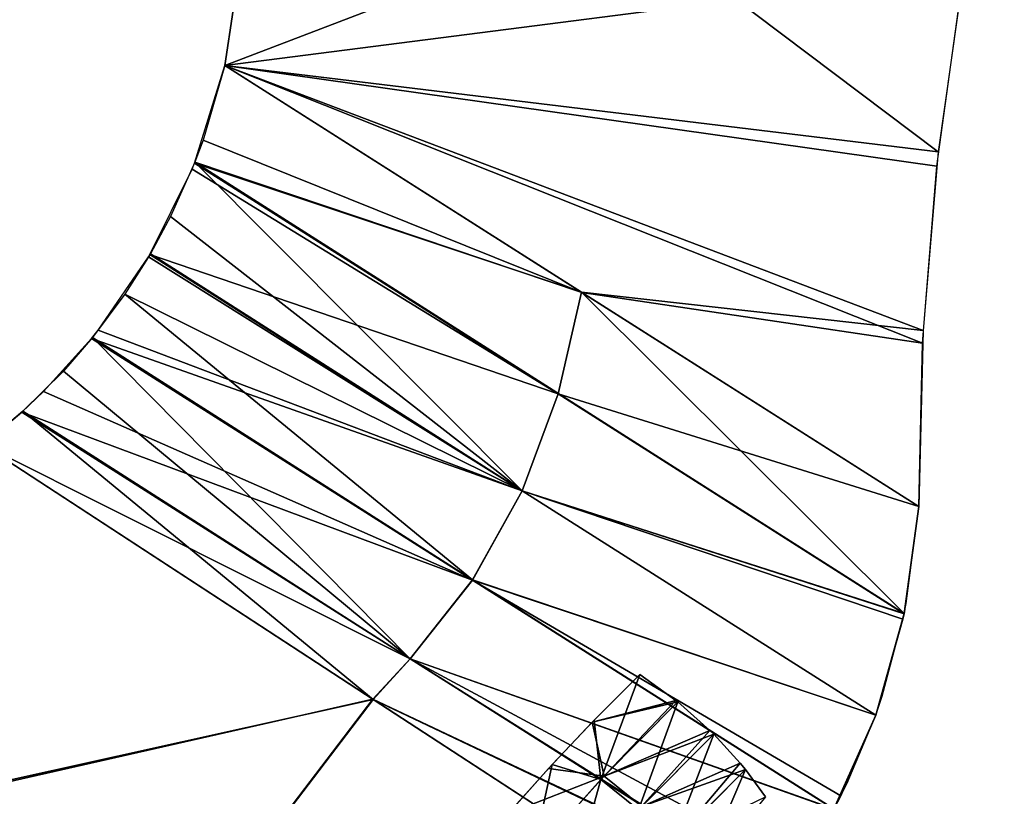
# Model space of a CAD drawing. Header units: millimetres. Extents: x -101 to 102, y -40 to 284.
# Tile 123 of 183: x 80.71 to 83.1, y 69.92 to 71.81. Entities that reach past the tile are written whole.
import ezdxf

# ---------------------------------------------------------------- set-up
doc = ezdxf.new("R2010")
doc.units = ezdxf.units.MM
doc.header["$LTSCALE"] = 65.185185
for name, color, linetype in [('25', 7, 'CONTINUOUS'), ('28', 7, 'CONTINUOUS'), ('29', 7, 'CONTINUOUS'), ('30', 7, 'CONTINUOUS'), ('32', 7, 'CONTINUOUS'), ('34', 7, 'CONTINUOUS')]:
    doc.layers.add(name, color=color, linetype=linetype)

msp = doc.modelspace()

# ---------------------------------------------------------------- linework, layer by layer
at = {"layer": '25', "color": 7, "linetype": 'Continuous'}
for points in [[(81.3638, 72.7142, 35.8575), (81.2103, 71.6939, 35.8197), (83.0989, 72.416, 32.5389), (81.3638, 72.7142, 35.8575)], [(82.9388, 71.4854, -32.5395), (81.2103, 71.6939, -35.8197), (81.3581, 72.676, -35.8561), (82.9388, 71.4854, -32.5395)], [(83.0009, 71.9243, -32.5664), (82.9388, 71.4854, -32.5395), (81.3581, 72.676, -35.8561), (83.0009, 71.9243, -32.5664)], [(81.2103, 71.6939, 35.8197), (83.0009, 71.9243, 32.5664), (83.0989, 72.416, 32.5389), (81.2103, 71.6939, 35.8197)], [(82.935, 71.4505, 32.5353), (83.0009, 71.9243, 32.5664), (81.2103, 71.6939, 35.8197), (82.935, 71.4505, 32.5353)], [(82.0743, 71.1448, -34.0867), (81.2103, 71.6939, -35.8197), (82.9022, 71.052, -32.4631), (82.0743, 71.1448, -34.0867)], [(82.9022, 71.052, -32.4631), (81.2103, 71.6939, -35.8197), (82.9388, 71.4854, -32.5395), (82.9022, 71.052, -32.4631)], [(82.9006, 71.0213, 32.4557), (82.935, 71.4505, 32.5353), (81.2103, 71.6939, 35.8197), (82.9006, 71.0213, 32.4557)], [(82.0751, 71.1442, 34.085), (82.9006, 71.0213, 32.4557), (81.2103, 71.6939, 35.8197), (82.0751, 71.1442, 34.085)], [(82.8914, 70.6259, -32.3365), (82.0743, 71.1448, -34.0867), (82.9022, 71.052, -32.4631), (82.8914, 70.6259, -32.3365)], [(82.8914, 70.6259, 32.3365), (82.9006, 71.0213, 32.4557), (82.0751, 71.1442, 34.085), (82.8914, 70.6259, 32.3365)]]:
    msp.add_3dface(points, dxfattribs=at)
at = {"layer": '28', "color": 7, "linetype": 'Continuous'}
for points in [[(78.7534, 69.5204, -35.8071), (80.6239, 70.7752, -35.8109), (81.5688, 70.1591, -33.8955), (78.7534, 69.5204, -35.8071)], [(80.6239, 70.7752, 35.8109), (78.7843, 69.5408, 35.8072), (81.5698, 70.1584, 33.8932), (80.6239, 70.7752, 35.8109)], [(79.8848, 67.9481, -32.1272), (78.7534, 69.5204, -35.8071), (81.5688, 70.1591, -33.8955), (79.8848, 67.9481, -32.1272)], [(78.7843, 69.5408, 35.8072), (79.8848, 67.9481, 32.1272), (81.5698, 70.1584, 33.8932), (78.7843, 69.5408, 35.8072)], [(82.4566, 69.581, -31.96), (79.8848, 67.9481, -32.1272), (81.5688, 70.1591, -33.8955), (82.4566, 69.581, -31.96)], [(81.5698, 70.1584, 33.8932), (79.8848, 67.9481, 32.1272), (82.4566, 69.581, 31.96), (81.5698, 70.1584, 33.8932)]]:
    msp.add_3dface(points, dxfattribs=at)
at = {"layer": '29', "color": 7, "linetype": 'Continuous'}
for points in [[(82.0751, 71.1442, 34.085), (81.2103, 71.6939, 35.8197), (81.1575, 71.513, 35.8345), (82.0751, 71.1442, 34.085)], [(81.1375, 71.4596, 35.8377), (82.0751, 71.1442, 34.085), (81.1575, 71.513, 35.8345), (81.1375, 71.4596, 35.8377)], [(81.1375, 71.4596, 35.8377), (81.0787, 71.3284, 35.843), (81.9303, 70.6637, 34.0366), (81.1375, 71.4596, 35.8377)], [(82.8562, 70.3668, 32.273), (82.0751, 71.1442, 34.085), (81.1375, 71.4596, 35.8377), (82.8562, 70.3668, 32.273)], [(82.8562, 70.3668, 32.273), (81.1375, 71.4596, 35.8377), (81.9303, 70.6637, 34.0366), (82.8562, 70.3668, 32.273)], [(81.9303, 70.6637, 34.0366), (81.0787, 71.3284, 35.843), (81.0299, 71.2383, 35.8444), (81.9303, 70.6637, 34.0366)], [(81.9303, 70.6637, 34.0366), (81.0299, 71.2383, 35.8444), (80.9679, 71.1403, 35.8436), (81.9303, 70.6637, 34.0366)], [(81.81, 70.4477, 33.9918), (80.9679, 71.1403, 35.8436), (80.8898, 71.0355, 35.8397), (81.81, 70.4477, 33.9918)], [(81.9303, 70.6637, 34.0366), (80.9679, 71.1403, 35.8436), (81.81, 70.4477, 33.9918), (81.9303, 70.6637, 34.0366)], [(82.8914, 70.6259, 32.3365), (82.0751, 71.1442, 34.085), (82.8562, 70.3668, 32.273), (82.8914, 70.6259, 32.3365)], [(80.8898, 71.0355, 35.8397), (80.8189, 70.9537, 35.834), (81.6593, 70.2564, 33.9386), (80.8898, 71.0355, 35.8397)], [(81.81, 70.4477, 33.9918), (80.8898, 71.0355, 35.8397), (81.6593, 70.2564, 33.9386), (81.81, 70.4477, 33.9918)], [(81.6593, 70.2564, 33.9386), (80.8189, 70.9537, 35.834), (80.7205, 70.8565, 35.8237), (81.6593, 70.2564, 33.9386)], [(80.6239, 70.7752, 35.8109), (81.5698, 70.1584, 33.8932), (80.7205, 70.8565, 35.8237), (80.6239, 70.7752, 35.8109)], [(81.5698, 70.1584, 33.8932), (81.6593, 70.2564, 33.9386), (80.7205, 70.8565, 35.8237), (81.5698, 70.1584, 33.8932)], [(82.7874, 70.1204, 32.1962), (81.9303, 70.6637, 34.0366), (81.81, 70.4477, 33.9918), (82.7874, 70.1204, 32.1962)], [(82.7874, 70.1204, 32.1962), (82.8562, 70.3668, 32.273), (81.9303, 70.6637, 34.0366), (82.7874, 70.1204, 32.1962)], [(82.8609, 70.3904, 32.2795), (82.8914, 70.6259, 32.3365), (82.8562, 70.3668, 32.273), (82.8609, 70.3904, 32.2795)], [(82.6859, 69.8931, 32.1094), (81.81, 70.4477, 33.9918), (81.6593, 70.2564, 33.9386), (82.6859, 69.8931, 32.1094)], [(82.6859, 69.8931, 32.1094), (82.7874, 70.1204, 32.1962), (81.81, 70.4477, 33.9918), (82.6859, 69.8931, 32.1094)], [(82.8032, 70.1664, 32.2118), (82.8562, 70.3668, 32.273), (82.7874, 70.1204, 32.1962), (82.8032, 70.1664, 32.2118)], [(81.5698, 70.1584, 33.8932), (82.553, 69.6906, 32.0171), (81.6593, 70.2564, 33.9386), (81.5698, 70.1584, 33.8932)], [(82.553, 69.6906, 32.0171), (82.6859, 69.8931, 32.1094), (81.6593, 70.2564, 33.9386), (82.553, 69.6906, 32.0171)], [(81.5698, 70.1584, 33.8932), (82.4566, 69.581, 31.96), (82.553, 69.6906, 32.0171), (81.5698, 70.1584, 33.8932)], [(82.7179, 69.9551, 32.1348), (82.7874, 70.1204, 32.1962), (82.6859, 69.8931, 32.1094), (82.7179, 69.9551, 32.1348)]]:
    msp.add_3dface(points, dxfattribs=at)
at = {"layer": '30', "color": 7, "linetype": 'Continuous'}
for points in [[(81.2103, 71.6939, -35.8197), (82.0743, 71.1448, -34.0867), (81.1366, 71.4575, -35.8378), (81.2103, 71.6939, -35.8197)], [(82.0181, 70.8986, -34.0705), (81.1308, 71.4429, -35.8385), (81.1366, 71.4575, -35.8378), (82.0181, 70.8986, -34.0705)], [(82.0743, 71.1448, -34.0867), (82.0181, 70.8986, -34.0705), (81.1366, 71.4575, -35.8378), (82.0743, 71.1448, -34.0867)], [(81.0285, 71.236, -35.8444), (81.1308, 71.4429, -35.8385), (82.0181, 70.8986, -34.0705), (81.0285, 71.236, -35.8444)], [(81.9306, 70.6635, -34.036), (80.9035, 71.0528, -35.8406), (81.0255, 71.2309, -35.8444), (81.9306, 70.6635, -34.036)], [(81.0285, 71.236, -35.8444), (81.9306, 70.6635, -34.036), (81.0255, 71.2309, -35.8444), (81.0285, 71.236, -35.8444)], [(81.9306, 70.6635, -34.036), (81.0285, 71.236, -35.8444), (82.0181, 70.8986, -34.0705), (81.9306, 70.6635, -34.036)], [(82.0743, 71.1448, -34.0867), (82.8914, 70.6259, -32.3365), (82.0181, 70.8986, -34.0705), (82.0743, 71.1448, -34.0867)], [(80.8874, 71.0326, -35.8395), (80.9035, 71.0528, -35.8406), (81.9306, 70.6635, -34.036), (80.8874, 71.0326, -35.8395)], [(81.8103, 70.4476, -33.9912), (80.7711, 70.9044, -35.8292), (80.8874, 71.0326, -35.8395), (81.8103, 70.4476, -33.9912)], [(81.8103, 70.4476, -33.9912), (80.8874, 71.0326, -35.8395), (81.9306, 70.6635, -34.036), (81.8103, 70.4476, -33.9912)], [(80.7184, 70.8544, -35.8233), (80.7711, 70.9044, -35.8292), (81.8103, 70.4476, -33.9912), (80.7184, 70.8544, -35.8233)], [(82.8561, 70.3661, -32.2728), (81.9306, 70.6635, -34.036), (82.0181, 70.8986, -34.0705), (82.8561, 70.3661, -32.2728)], [(82.8914, 70.6259, -32.3365), (82.8561, 70.3661, -32.2728), (82.0181, 70.8986, -34.0705), (82.8914, 70.6259, -32.3365)], [(81.6595, 70.2563, -33.9382), (80.6239, 70.7752, -35.8109), (80.7184, 70.8544, -35.8233), (81.6595, 70.2563, -33.9382)], [(81.6595, 70.2563, -33.9382), (80.7184, 70.8544, -35.8233), (81.8103, 70.4476, -33.9912), (81.6595, 70.2563, -33.9382)], [(81.5688, 70.1591, -33.8955), (80.6239, 70.7752, -35.8109), (81.6595, 70.2563, -33.9382), (81.5688, 70.1591, -33.8955)], [(82.7873, 70.1201, -32.1961), (81.8103, 70.4476, -33.9912), (81.9306, 70.6635, -34.036), (82.7873, 70.1201, -32.1961)], [(82.7873, 70.1201, -32.1961), (81.9306, 70.6635, -34.036), (82.8533, 70.3529, -32.2692), (82.7873, 70.1201, -32.1961)], [(82.8533, 70.3529, -32.2692), (81.9306, 70.6635, -34.036), (82.8561, 70.3661, -32.2728), (82.8533, 70.3529, -32.2692)], [(82.6858, 69.8928, -32.1093), (81.6595, 70.2563, -33.9382), (81.8103, 70.4476, -33.9912), (82.6858, 69.8928, -32.1093)], [(82.6858, 69.8928, -32.1093), (81.8103, 70.4476, -33.9912), (82.7026, 69.9245, -32.1224), (82.6858, 69.8928, -32.1093)], [(82.7026, 69.9245, -32.1224), (81.8103, 70.4476, -33.9912), (82.7873, 70.1201, -32.1961), (82.7026, 69.9245, -32.1224)], [(82.5548, 69.6929, -32.0183), (81.5688, 70.1591, -33.8955), (81.6595, 70.2563, -33.9382), (82.5548, 69.6929, -32.0183)], [(82.5548, 69.6929, -32.0183), (81.6595, 70.2563, -33.9382), (82.5984, 69.7515, -32.0465), (82.5548, 69.6929, -32.0183)], [(82.5984, 69.7515, -32.0465), (81.6595, 70.2563, -33.9382), (82.6858, 69.8928, -32.1093), (82.5984, 69.7515, -32.0465)], [(82.4566, 69.581, -31.96), (81.5688, 70.1591, -33.8955), (82.5548, 69.6929, -32.0183), (82.4566, 69.581, -31.96)]]:
    msp.add_3dface(points, dxfattribs=at)
at = {"layer": '32', "color": 7, "linetype": 'Continuous'}
for points in [[(82.2155, 70.2188, 31.3186), (82.121, 69.9641, 31.1551), (82.105, 70.1084, 31.2422), (82.2155, 70.2188, 31.3186)], [(82.3029, 70.156, 31.2959), (82.121, 69.9641, 31.1551), (82.2155, 70.2188, 31.3186), (82.3029, 70.156, 31.2959)], [(82.3076, 70.1522, 31.2953), (82.121, 69.9641, 31.1551), (82.3029, 70.156, 31.2959), (82.3076, 70.1522, 31.2953)], [(82.3076, 70.1522, 31.2953), (82.2126, 69.8909, 31.1541), (82.121, 69.9641, 31.1551), (82.3076, 70.1522, 31.2953)], [(82.3854, 70.0833, 31.2947), (82.2126, 69.8909, 31.1541), (82.3076, 70.1522, 31.2953), (82.3854, 70.0833, 31.2947)], [(82.105, 70.1084, 31.2422), (82.121, 69.9641, 31.1551), (82.0033, 70.001, 31.1616), (82.105, 70.1084, 31.2422)], [(82.3949, 70.0739, 31.2961), (82.2126, 69.8909, 31.1541), (82.3854, 70.0833, 31.2947), (82.3949, 70.0739, 31.2961)], [(82.3949, 70.0739, 31.2961), (82.2931, 69.8087, 31.1766), (82.2126, 69.8909, 31.1541), (82.3949, 70.0739, 31.2961)], [(82.459, 70.0042, 31.3152), (82.2931, 69.8087, 31.1766), (82.3949, 70.0739, 31.2961), (82.459, 70.0042, 31.3152)], [(82.0033, 70.001, 31.1616), (81.9552, 69.7779, 30.9953), (81.9105, 69.8969, 31.0769), (82.0033, 70.001, 31.1616)], [(82.121, 69.9641, 31.1551), (81.9552, 69.7779, 30.9953), (82.0033, 70.001, 31.1616), (82.121, 69.9641, 31.1551)], [(82.4716, 69.9889, 31.3214), (82.2931, 69.8087, 31.1766), (82.459, 70.0042, 31.3152), (82.4716, 69.9889, 31.3214)], [(82.4716, 69.9889, 31.3214), (82.3581, 69.722, 31.2213), (82.2931, 69.8087, 31.1766), (82.4716, 69.9889, 31.3214)], [(82.5203, 69.9227, 31.3562), (82.3581, 69.722, 31.2213), (82.4716, 69.9889, 31.3214), (82.5203, 69.9227, 31.3562)], [(82.121, 69.9641, 31.1551), (82.0513, 69.7107, 30.9939), (81.9552, 69.7779, 30.9953), (82.121, 69.9641, 31.1551)], [(82.2126, 69.8909, 31.1541), (82.0513, 69.7107, 30.9939), (82.121, 69.9641, 31.1551), (82.2126, 69.8909, 31.1541)]]:
    msp.add_3dface(points, dxfattribs=at)
at = {"layer": '34', "color": 7, "linetype": 'Continuous'}
for points in [[(82.2155, 70.2188, -31.3186), (82.1002, 70.1034, -31.2386), (82.3028, 70.156, -31.2959), (82.2155, 70.2188, -31.3186)], [(82.1002, 70.1034, -31.2386), (82.3076, 70.1522, -31.2952), (82.3028, 70.156, -31.2959), (82.1002, 70.1034, -31.2386)], [(82.129, 69.9727, -31.1619), (82.3076, 70.1522, -31.2952), (82.1002, 70.1034, -31.2386), (82.129, 69.9727, -31.1619)], [(82.3076, 70.1522, -31.2952), (82.129, 69.9727, -31.1619), (82.3853, 70.0833, -31.2947), (82.3076, 70.1522, -31.2952)], [(81.994, 69.9909, -31.1537), (82.129, 69.9727, -31.1619), (82.1002, 70.1034, -31.2386), (81.994, 69.9909, -31.1537)], [(82.129, 69.9727, -31.1619), (82.3949, 70.0739, -31.2961), (82.3853, 70.0833, -31.2947), (82.129, 69.9727, -31.1619)], [(82.2204, 69.8992, -31.1609), (82.3949, 70.0739, -31.2961), (82.129, 69.9727, -31.1619), (82.2204, 69.8992, -31.1609)], [(82.3949, 70.0739, -31.2961), (82.2204, 69.8992, -31.1609), (82.4589, 70.0043, -31.3151), (82.3949, 70.0739, -31.2961)], [(82.2204, 69.8992, -31.1609), (82.4716, 69.9889, -31.3214), (82.4589, 70.0043, -31.3151), (82.2204, 69.8992, -31.1609)], [(81.8975, 69.8817, -31.064), (82.129, 69.9727, -31.1619), (81.994, 69.9909, -31.1537), (81.8975, 69.8817, -31.064)], [(82.3007, 69.8168, -31.1835), (82.4716, 69.9889, -31.3214), (82.2204, 69.8992, -31.1609), (82.3007, 69.8168, -31.1835)], [(82.4716, 69.9889, -31.3214), (82.3007, 69.8168, -31.1835), (82.5201, 69.9227, -31.3561), (82.4716, 69.9889, -31.3214)], [(81.9693, 69.7947, -31.0107), (82.129, 69.9727, -31.1619), (81.8975, 69.8817, -31.064), (81.9693, 69.7947, -31.0107)], [(81.9693, 69.7947, -31.0107), (82.2204, 69.8992, -31.1609), (82.129, 69.9727, -31.1619), (81.9693, 69.7947, -31.0107)]]:
    msp.add_3dface(points, dxfattribs=at)

doc.saveas('drawing.dxf')
